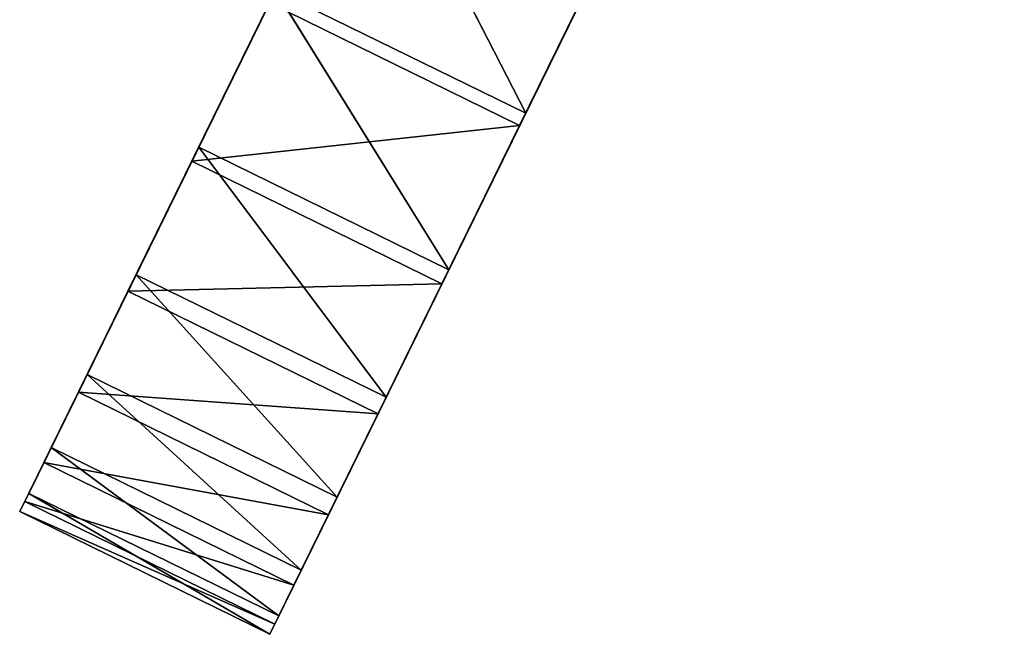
# Model space of a CAD drawing. Extents: x 856 to 1396, y -116 to 539.
# Tile 10 of 115: x 1004 to 1026, y 25 to 39. Entities that reach past the tile are written whole.
import ezdxf

# ---------------------------------------------------------------- set-up
doc = ezdxf.new("R2010")
doc.units = 0
doc.header["$LTSCALE"] = 25.4
doc.layers.get('0').update_dxf_attribs({"color": 13, "linetype": 'CONTINUOUS'})

# ---------------------------------------------------------------- blocks, each defined once
blk = doc.blocks.new('IKA-D-4174_STL')
at = {"color": 43}
for p, q in [((271.651, 1310.362, 159.279), (275.204, 1302.284, 152.332)), ((271.651, 1310.362, 159.279), (275.204, 1302.284, 152.332)), ((277.262, 1310.362, 156.525), (275.204, 1302.284, 152.332)), ((277.262, 1310.362, 156.525), (275.204, 1302.284, 152.332)), ((275.204, 1302.284, 152.332), (285.943, 1305.699, 174.214)), ((275.204, 1302.284, 152.332), (285.943, 1305.699, 174.214)), ((267.869, 1294.023, 151.574), (269.593, 1302.284, 155.086)), ((267.869, 1294.023, 151.574), (269.593, 1302.284, 155.086)), ((269.593, 1302.284, 155.086), (273.48, 1294.023, 148.82)), ((269.593, 1302.284, 155.086), (273.48, 1294.023, 148.82)), ((269.593, 1302.284, 155.086), (275.204, 1302.284, 152.332)), ((269.593, 1302.284, 155.086), (275.204, 1302.284, 152.332)), ((275.204, 1302.284, 152.332), (273.48, 1294.023, 148.82)), ((275.204, 1302.284, 152.332), (273.48, 1294.023, 148.82)), ((275.204, 1302.284, 152.332), (284.246, 1297.257, 170.757)), ((275.204, 1302.284, 152.332), (284.246, 1297.257, 170.757)), ((273.48, 1294.023, 148.82), (284.246, 1297.257, 170.757)), ((273.48, 1294.023, 148.82), (284.246, 1297.257, 170.757)), ((266.463, 1285.556, 148.709), (267.869, 1294.023, 151.574)), ((266.463, 1285.556, 148.709), (267.869, 1294.023, 151.574)), ((267.869, 1294.023, 151.574), (272.074, 1285.556, 145.956)), ((267.869, 1294.023, 151.574), (272.074, 1285.556, 145.956)), ((267.869, 1294.023, 151.574), (273.48, 1294.023, 148.82)), ((267.869, 1294.023, 151.574), (273.48, 1294.023, 148.82)), ((267.869, 1294.023, 151.574), (277.364, 1289.328, 170.919)), ((267.869, 1294.023, 151.574), (277.364, 1289.328, 170.919)), ((267.869, 1294.023, 151.574), (276.213, 1279.975, 168.575)), ((267.869, 1294.023, 151.574), (276.213, 1279.975, 168.575)), ((273.48, 1294.023, 148.82), (272.074, 1285.556, 145.956)), ((273.48, 1294.023, 148.82), (272.074, 1285.556, 145.956)), ((273.48, 1294.023, 148.82), (282.974, 1289.328, 168.166)), ((273.48, 1294.023, 148.82), (282.974, 1289.328, 168.166)), ((272.074, 1285.556, 145.956), (282.974, 1289.328, 168.166)), ((272.074, 1285.556, 145.956), (282.974, 1289.328, 168.166)), ((265.362, 1276.851, 146.465), (266.463, 1285.556, 148.709)), ((265.362, 1276.851, 146.465), (266.463, 1285.556, 148.709)), ((266.463, 1285.556, 148.709), (270.973, 1276.851, 143.712)), ((266.463, 1285.556, 148.709), (270.973, 1276.851, 143.712)), ((266.463, 1285.556, 148.709), (272.074, 1285.556, 145.956)), ((266.463, 1285.556, 148.709), (272.074, 1285.556, 145.956)), ((266.463, 1285.556, 148.709), (276.213, 1279.975, 168.575)), ((266.463, 1285.556, 148.709), (276.213, 1279.975, 168.575)), ((266.463, 1285.556, 148.709), (275.377, 1270.271, 166.87)), ((266.463, 1285.556, 148.709), (275.377, 1270.271, 166.87)), ((272.074, 1285.556, 145.956), (270.973, 1276.851, 143.712)), ((272.074, 1285.556, 145.956), (270.973, 1276.851, 143.712)), ((272.074, 1285.556, 145.956), (281.824, 1279.975, 165.822)), ((272.074, 1285.556, 145.956), (281.824, 1279.975, 165.822)), ((270.973, 1276.851, 143.712), (281.824, 1279.975, 165.822)), ((270.973, 1276.851, 143.712), (281.824, 1279.975, 165.822)), ((264.559, 1267.877, 144.829), (265.362, 1276.851, 146.465)), ((264.559, 1267.877, 144.829), (265.362, 1276.851, 146.465)), ((265.362, 1276.851, 146.465), (270.17, 1267.877, 142.075)), ((265.362, 1276.851, 146.465), (270.17, 1267.877, 142.075)), ((265.362, 1276.851, 146.465), (270.973, 1276.851, 143.712)), ((265.362, 1276.851, 146.465), (270.973, 1276.851, 143.712)), ((265.362, 1276.851, 146.465), (275.377, 1270.271, 166.87)), ((265.362, 1276.851, 146.465), (275.377, 1270.271, 166.87)), ((270.973, 1276.851, 143.712), (270.17, 1267.877, 142.075)), ((270.973, 1276.851, 143.712), (270.17, 1267.877, 142.075)), ((270.973, 1276.851, 143.712), (280.987, 1270.271, 164.117)), ((270.973, 1276.851, 143.712), (280.987, 1270.271, 164.117)), ((264.559, 1267.877, 144.829), (275.377, 1270.271, 166.87)), ((264.559, 1267.877, 144.829), (275.377, 1270.271, 166.87)), ((270.17, 1267.877, 142.075), (280.987, 1270.271, 164.117)), ((270.17, 1267.877, 142.075), (280.987, 1270.271, 164.117)), ((264.054, 1258.611, 143.799), (264.559, 1267.877, 144.829)), ((264.054, 1258.611, 143.799), (264.559, 1267.877, 144.829)), ((264.559, 1267.877, 144.829), (269.664, 1258.611, 141.046)), ((264.559, 1267.877, 144.829), (269.664, 1258.611, 141.046)), ((264.559, 1267.877, 144.829), (270.17, 1267.877, 142.075)), ((264.559, 1267.877, 144.829), (270.17, 1267.877, 142.075)), ((264.559, 1267.877, 144.829), (274.865, 1260.337, 165.827)), ((264.559, 1267.877, 144.829), (274.865, 1260.337, 165.827)), ((270.17, 1267.877, 142.075), (269.664, 1258.611, 141.046)), ((270.17, 1267.877, 142.075), (269.664, 1258.611, 141.046)), ((280.475, 1260.337, 163.074), (270.17, 1267.877, 142.075)), ((280.475, 1260.337, 163.074), (270.17, 1267.877, 142.075)), ((264.054, 1258.611, 143.799), (274.865, 1260.337, 165.827)), ((264.054, 1258.611, 143.799), (274.865, 1260.337, 165.827)), ((269.463, 1249.052, 140.634), (280.475, 1260.337, 163.074)), ((269.463, 1249.052, 140.634), (280.475, 1260.337, 163.074)), ((269.664, 1258.611, 141.046), (280.475, 1260.337, 163.074)), ((269.664, 1258.611, 141.046), (280.475, 1260.337, 163.074)), ((263.852, 1249.052, 143.388), (264.054, 1258.611, 143.799)), ((263.852, 1249.052, 143.388), (264.054, 1258.611, 143.799)), ((264.054, 1258.611, 143.799), (269.463, 1249.052, 140.634)), ((264.054, 1258.611, 143.799), (269.463, 1249.052, 140.634)), ((264.054, 1258.611, 143.799), (269.664, 1258.611, 141.046)), ((264.054, 1258.611, 143.799), (269.664, 1258.611, 141.046)), ((264.054, 1258.611, 143.799), (274.682, 1250.302, 165.455)), ((264.054, 1258.611, 143.799), (274.682, 1250.302, 165.455)), ((269.664, 1258.611, 141.046), (269.463, 1249.052, 140.634)), ((269.664, 1258.611, 141.046), (269.463, 1249.052, 140.634)), ((263.852, 1249.052, 143.388), (274.682, 1250.302, 165.455)), ((263.852, 1249.052, 143.388), (274.682, 1250.302, 165.455)), ((269.463, 1249.052, 140.634), (280.293, 1250.302, 162.702)), ((269.463, 1249.052, 140.634), (280.293, 1250.302, 162.702)), ((269.576, 1239.232, 140.865), (280.293, 1250.302, 162.702)), ((269.576, 1239.232, 140.865), (280.293, 1250.302, 162.702)), ((263.965, 1239.232, 143.619), (263.852, 1249.052, 143.388)), ((263.852, 1249.052, 143.388), (269.576, 1239.232, 140.865)), ((263.852, 1249.052, 143.388), (269.576, 1239.232, 140.865)), ((263.852, 1249.052, 143.388), (269.463, 1249.052, 140.634)), ((263.852, 1249.052, 143.388), (269.463, 1249.052, 140.634)), ((263.852, 1249.052, 143.388), (274.828, 1240.277, 165.753)), ((263.852, 1249.052, 143.388), (274.828, 1240.277, 165.753)), ((263.965, 1239.232, 143.619), (263.852, 1249.052, 143.388)), ((269.463, 1249.052, 140.634), (269.576, 1239.232, 140.865)), ((269.463, 1249.052, 140.634), (269.576, 1239.232, 140.865)), ((263.965, 1239.232, 143.619), (274.828, 1240.277, 165.753)), ((263.965, 1239.232, 143.619), (274.828, 1240.277, 165.753)), ((269.576, 1239.232, 140.865), (280.439, 1240.277, 162.999)), ((269.576, 1239.232, 140.865), (280.439, 1240.277, 162.999)), ((270.003, 1229.49, 141.736), (280.439, 1240.277, 162.999)), ((270.003, 1229.49, 141.736), (280.439, 1240.277, 162.999)), ((264.393, 1229.49, 144.49), (263.965, 1239.232, 143.619)), ((263.965, 1239.232, 143.619), (270.003, 1229.49, 141.736)), ((263.965, 1239.232, 143.619), (270.003, 1229.49, 141.736)), ((263.965, 1239.232, 143.619), (269.576, 1239.232, 140.865)), ((263.965, 1239.232, 143.619), (269.576, 1239.232, 140.865)), ((263.965, 1239.232, 143.619), (275.298, 1230.353, 166.711)), ((263.965, 1239.232, 143.619), (275.298, 1230.353, 166.711)), ((264.393, 1229.49, 144.49), (263.965, 1239.232, 143.619)), ((269.576, 1239.232, 140.865), (270.003, 1229.49, 141.736)), ((269.576, 1239.232, 140.865), (270.003, 1229.49, 141.736)), ((264.393, 1229.49, 144.49), (275.298, 1230.353, 166.711)), ((264.393, 1229.49, 144.49), (275.298, 1230.353, 166.711)), ((270.003, 1229.49, 141.736), (280.909, 1230.353, 163.958)), ((270.003, 1229.49, 141.736), (280.909, 1230.353, 163.958)), ((270.779, 1219.477, 143.317), (280.909, 1230.353, 163.958)), ((270.779, 1219.477, 143.317), (280.909, 1230.353, 163.958)), ((265.168, 1219.477, 146.07), (264.393, 1229.49, 144.49)), ((264.393, 1229.49, 144.49), (270.779, 1219.477, 143.317)), ((264.393, 1229.49, 144.49), (270.779, 1219.477, 143.317)), ((264.393, 1229.49, 144.49), (270.003, 1229.49, 141.736)), ((264.393, 1229.49, 144.49), (270.003, 1229.49, 141.736)), ((264.393, 1229.49, 144.49), (276.087, 1220.594, 168.319)), ((264.393, 1229.49, 144.49), (276.087, 1220.594, 168.319)), ((265.168, 1219.477, 146.07), (264.393, 1229.49, 144.49)), ((270.003, 1229.49, 141.736), (270.779, 1219.477, 143.317)), ((270.003, 1229.49, 141.736), (270.779, 1219.477, 143.317)), ((265.168, 1219.477, 146.07), (276.087, 1220.594, 168.319)), ((265.168, 1219.477, 146.07), (276.087, 1220.594, 168.319)), ((276.087, 1220.594, 168.319), (266.28, 1209.706, 148.336)), ((276.087, 1220.594, 168.319), (266.28, 1209.706, 148.336)), ((270.779, 1219.477, 143.317), (281.698, 1220.594, 165.565)), ((270.779, 1219.477, 143.317), (281.698, 1220.594, 165.565)), ((271.891, 1209.706, 145.583), (281.698, 1220.594, 165.565)), ((271.891, 1209.706, 145.583), (281.698, 1220.594, 165.565)), ((266.28, 1209.706, 148.336), (265.168, 1219.477, 146.07)), ((265.168, 1219.477, 146.07), (271.891, 1209.706, 145.583)), ((265.168, 1219.477, 146.07), (271.891, 1209.706, 145.583)), ((265.168, 1219.477, 146.07), (270.779, 1219.477, 143.317)), ((265.168, 1219.477, 146.07), (270.779, 1219.477, 143.317)), ((266.28, 1209.706, 148.336), (265.168, 1219.477, 146.07)), ((270.779, 1219.477, 143.317), (271.891, 1209.706, 145.583)), ((270.779, 1219.477, 143.317), (271.891, 1209.706, 145.583)), ((266.28, 1209.706, 148.336), (277.191, 1211.036, 170.568)), ((266.28, 1209.706, 148.336), (277.191, 1211.036, 170.568)), ((267.715, 1200.36, 151.258), (277.191, 1211.036, 170.568)), ((267.715, 1200.36, 151.258), (277.191, 1211.036, 170.568)), ((271.891, 1209.706, 145.583), (282.802, 1211.036, 167.815)), ((271.891, 1209.706, 145.583), (282.802, 1211.036, 167.815)), ((282.802, 1211.036, 167.815), (273.325, 1200.36, 148.505)), ((282.802, 1211.036, 167.815), (273.325, 1200.36, 148.505)), ((282.802, 1211.036, 167.815), (275.069, 1191.503, 152.059)), ((282.802, 1211.036, 167.815), (275.069, 1191.503, 152.059)), ((267.715, 1200.36, 151.258), (266.28, 1209.706, 148.336)), ((266.28, 1209.706, 148.336), (273.325, 1200.36, 148.505)), ((266.28, 1209.706, 148.336), (273.325, 1200.36, 148.505)), ((266.28, 1209.706, 148.336), (271.891, 1209.706, 145.583)), ((266.28, 1209.706, 148.336), (271.891, 1209.706, 145.583)), ((267.715, 1200.36, 151.258), (266.28, 1209.706, 148.336)), ((271.891, 1209.706, 145.583), (273.325, 1200.36, 148.505)), ((271.891, 1209.706, 145.583), (273.325, 1200.36, 148.505)), ((267.715, 1200.36, 151.258), (278.627, 1201.602, 173.492)), ((267.715, 1200.36, 151.258), (278.627, 1201.602, 173.492)), ((284.237, 1201.602, 170.739), (275.069, 1191.503, 152.059)), ((284.237, 1201.602, 170.739), (275.069, 1191.503, 152.059)), ((269.459, 1191.503, 154.812), (267.715, 1200.36, 151.258)), ((267.715, 1200.36, 151.258), (275.069, 1191.503, 152.059)), ((267.715, 1200.36, 151.258), (275.069, 1191.503, 152.059)), ((267.715, 1200.36, 151.258), (273.325, 1200.36, 148.505)), ((267.715, 1200.36, 151.258), (273.325, 1200.36, 148.505)), ((269.459, 1191.503, 154.812), (267.715, 1200.36, 151.258)), ((273.325, 1200.36, 148.505), (275.069, 1191.503, 152.059)), ((273.325, 1200.36, 148.505), (275.069, 1191.503, 152.059)), ((269.459, 1191.503, 154.812), (275.069, 1191.503, 152.059)), ((269.459, 1191.503, 154.812), (275.069, 1191.503, 152.059)), ((275.069, 1191.503, 152.059), (277.126, 1183.092, 156.249)), ((275.069, 1191.503, 152.059), (277.126, 1183.092, 156.249))]:
    blk.add_line(p, q, dxfattribs=at)
mesh = blk.add_polyface(dxfattribs=at)
corners = [(275.204, 1302.284, 152.332), (269.593, 1302.284, 155.086), (271.651, 1310.362, 159.279)]
mesh.append_faces([[corners[k] for k in face] for face in [(0, 1, 2)]], dxfattribs={"color": 43})
mesh = blk.add_polyface(dxfattribs=at)
corners = [(277.262, 1310.362, 156.525), (275.204, 1302.284, 152.332), (271.651, 1310.362, 159.279)]
mesh.append_faces([[corners[k] for k in face] for face in [(0, 1, 2)]], dxfattribs={"color": 43})
mesh = blk.add_polyface(dxfattribs=at)
corners = [(277.262, 1310.362, 156.525), (285.943, 1305.699, 174.214), (275.204, 1302.284, 152.332)]
mesh.append_faces([[corners[k] for k in face] for face in [(0, 1, 2)]], dxfattribs={"color": 43})
mesh = blk.add_polyface(dxfattribs=at)
corners = [(285.943, 1305.699, 174.214), (284.246, 1297.257, 170.757), (275.204, 1302.284, 152.332)]
mesh.append_faces([[corners[k] for k in face] for face in [(0, 1, 2)]], dxfattribs={"color": 43})
mesh = blk.add_polyface(dxfattribs=at)
corners = [(273.48, 1294.023, 148.82), (267.869, 1294.023, 151.574), (269.593, 1302.284, 155.086)]
mesh.append_faces([[corners[k] for k in face] for face in [(0, 1, 2)]], dxfattribs={"color": 43})
mesh = blk.add_polyface(dxfattribs=at)
corners = [(269.593, 1302.284, 155.086), (267.869, 1294.023, 151.574), (277.364, 1289.328, 170.919)]
mesh.append_faces([[corners[k] for k in face] for face in [(0, 1, 2)]], dxfattribs={"color": 43})
mesh = blk.add_polyface(dxfattribs=at)
corners = [(275.204, 1302.284, 152.332), (273.48, 1294.023, 148.82), (269.593, 1302.284, 155.086)]
mesh.append_faces([[corners[k] for k in face] for face in [(0, 1, 2)]], dxfattribs={"color": 43})
mesh = blk.add_polyface(dxfattribs=at)
corners = [(275.204, 1302.284, 152.332), (284.246, 1297.257, 170.757), (273.48, 1294.023, 148.82)]
mesh.append_faces([[corners[k] for k in face] for face in [(0, 1, 2)]], dxfattribs={"color": 43})
mesh = blk.add_polyface(dxfattribs=at)
corners = [(284.246, 1297.257, 170.757), (282.974, 1289.328, 168.166), (273.48, 1294.023, 148.82)]
mesh.append_faces([[corners[k] for k in face] for face in [(0, 1, 2)]], dxfattribs={"color": 43})
mesh = blk.add_polyface(dxfattribs=at)
corners = [(272.074, 1285.556, 145.956), (266.463, 1285.556, 148.709), (267.869, 1294.023, 151.574)]
mesh.append_faces([[corners[k] for k in face] for face in [(0, 1, 2)]], dxfattribs={"color": 43})
mesh = blk.add_polyface(dxfattribs=at)
corners = [(267.869, 1294.023, 151.574), (266.463, 1285.556, 148.709), (276.213, 1279.975, 168.575)]
mesh.append_faces([[corners[k] for k in face] for face in [(0, 1, 2)]], dxfattribs={"color": 43})
mesh = blk.add_polyface(dxfattribs=at)
corners = [(273.48, 1294.023, 148.82), (272.074, 1285.556, 145.956), (267.869, 1294.023, 151.574)]
mesh.append_faces([[corners[k] for k in face] for face in [(0, 1, 2)]], dxfattribs={"color": 43})
mesh = blk.add_polyface(dxfattribs=at)
corners = [(267.869, 1294.023, 151.574), (276.213, 1279.975, 168.575), (277.364, 1289.328, 170.919)]
mesh.append_faces([[corners[k] for k in face] for face in [(0, 1, 2)]], dxfattribs={"color": 43})
mesh = blk.add_polyface(dxfattribs=at)
corners = [(273.48, 1294.023, 148.82), (282.974, 1289.328, 168.166), (272.074, 1285.556, 145.956)]
mesh.append_faces([[corners[k] for k in face] for face in [(0, 1, 2)]], dxfattribs={"color": 43})
mesh = blk.add_polyface(dxfattribs=at)
corners = [(282.974, 1289.328, 168.166), (281.824, 1279.975, 165.822), (272.074, 1285.556, 145.956)]
mesh.append_faces([[corners[k] for k in face] for face in [(0, 1, 2)]], dxfattribs={"color": 43})
mesh = blk.add_polyface(dxfattribs=at)
corners = [(270.973, 1276.851, 143.712), (265.362, 1276.851, 146.465), (266.463, 1285.556, 148.709)]
mesh.append_faces([[corners[k] for k in face] for face in [(0, 1, 2)]], dxfattribs={"color": 43})
mesh = blk.add_polyface(dxfattribs=at)
corners = [(266.463, 1285.556, 148.709), (265.362, 1276.851, 146.465), (275.377, 1270.271, 166.87)]
mesh.append_faces([[corners[k] for k in face] for face in [(0, 1, 2)]], dxfattribs={"color": 43})
mesh = blk.add_polyface(dxfattribs=at)
corners = [(272.074, 1285.556, 145.956), (270.973, 1276.851, 143.712), (266.463, 1285.556, 148.709)]
mesh.append_faces([[corners[k] for k in face] for face in [(0, 1, 2)]], dxfattribs={"color": 43})
mesh = blk.add_polyface(dxfattribs=at)
corners = [(266.463, 1285.556, 148.709), (275.377, 1270.271, 166.87), (276.213, 1279.975, 168.575)]
mesh.append_faces([[corners[k] for k in face] for face in [(0, 1, 2)]], dxfattribs={"color": 43})
mesh = blk.add_polyface(dxfattribs=at)
corners = [(272.074, 1285.556, 145.956), (281.824, 1279.975, 165.822), (270.973, 1276.851, 143.712)]
mesh.append_faces([[corners[k] for k in face] for face in [(0, 1, 2)]], dxfattribs={"color": 43})
mesh = blk.add_polyface(dxfattribs=at)
corners = [(281.824, 1279.975, 165.822), (280.987, 1270.271, 164.117), (270.973, 1276.851, 143.712)]
mesh.append_faces([[corners[k] for k in face] for face in [(0, 1, 2)]], dxfattribs={"color": 43})
mesh = blk.add_polyface(dxfattribs=at)
corners = [(270.17, 1267.877, 142.075), (264.559, 1267.877, 144.829), (265.362, 1276.851, 146.465)]
mesh.append_faces([[corners[k] for k in face] for face in [(0, 1, 2)]], dxfattribs={"color": 43})
mesh = blk.add_polyface(dxfattribs=at)
corners = [(265.362, 1276.851, 146.465), (264.559, 1267.877, 144.829), (275.377, 1270.271, 166.87)]
mesh.append_faces([[corners[k] for k in face] for face in [(0, 1, 2)]], dxfattribs={"color": 43})
mesh = blk.add_polyface(dxfattribs=at)
corners = [(270.973, 1276.851, 143.712), (270.17, 1267.877, 142.075), (265.362, 1276.851, 146.465)]
mesh.append_faces([[corners[k] for k in face] for face in [(0, 1, 2)]], dxfattribs={"color": 43})
mesh = blk.add_polyface(dxfattribs=at)
corners = [(270.973, 1276.851, 143.712), (280.987, 1270.271, 164.117), (270.17, 1267.877, 142.075)]
mesh.append_faces([[corners[k] for k in face] for face in [(0, 1, 2)]], dxfattribs={"color": 43})
mesh = blk.add_polyface(dxfattribs=at)
corners = [(275.377, 1270.271, 166.87), (264.559, 1267.877, 144.829), (274.865, 1260.337, 165.827)]
mesh.append_faces([[corners[k] for k in face] for face in [(0, 1, 2)]], dxfattribs={"color": 43})
mesh = blk.add_polyface(dxfattribs=at)
corners = [(280.987, 1270.271, 164.117), (280.475, 1260.337, 163.074), (270.17, 1267.877, 142.075)]
mesh.append_faces([[corners[k] for k in face] for face in [(0, 1, 2)]], dxfattribs={"color": 43})
mesh = blk.add_polyface(dxfattribs=at)
corners = [(269.664, 1258.611, 141.046), (264.054, 1258.611, 143.799), (264.559, 1267.877, 144.829)]
mesh.append_faces([[corners[k] for k in face] for face in [(0, 1, 2)]], dxfattribs={"color": 43})
mesh = blk.add_polyface(dxfattribs=at)
corners = [(264.559, 1267.877, 144.829), (264.054, 1258.611, 143.799), (274.865, 1260.337, 165.827)]
mesh.append_faces([[corners[k] for k in face] for face in [(0, 1, 2)]], dxfattribs={"color": 43})
mesh = blk.add_polyface(dxfattribs=at)
corners = [(270.17, 1267.877, 142.075), (269.664, 1258.611, 141.046), (264.559, 1267.877, 144.829)]
mesh.append_faces([[corners[k] for k in face] for face in [(0, 1, 2)]], dxfattribs={"color": 43})
mesh = blk.add_polyface(dxfattribs=at)
corners = [(270.17, 1267.877, 142.075), (280.475, 1260.337, 163.074), (269.664, 1258.611, 141.046)]
mesh.append_faces([[corners[k] for k in face] for face in [(0, 1, 2)]], dxfattribs={"color": 43})
mesh = blk.add_polyface(dxfattribs=at)
corners = [(274.865, 1260.337, 165.827), (264.054, 1258.611, 143.799), (274.682, 1250.302, 165.455)]
mesh.append_faces([[corners[k] for k in face] for face in [(0, 1, 2)]], dxfattribs={"color": 43})
mesh = blk.add_polyface(dxfattribs=at)
corners = [(280.475, 1260.337, 163.074), (280.293, 1250.302, 162.702), (269.463, 1249.052, 140.634)]
mesh.append_faces([[corners[k] for k in face] for face in [(0, 1, 2)]], dxfattribs={"color": 43})
mesh = blk.add_polyface(dxfattribs=at)
corners = [(280.475, 1260.337, 163.074), (269.463, 1249.052, 140.634), (269.664, 1258.611, 141.046)]
mesh.append_faces([[corners[k] for k in face] for face in [(0, 1, 2)]], dxfattribs={"color": 43})
mesh = blk.add_polyface(dxfattribs=at)
corners = [(269.463, 1249.052, 140.634), (263.852, 1249.052, 143.388), (264.054, 1258.611, 143.799)]
mesh.append_faces([[corners[k] for k in face] for face in [(0, 1, 2)]], dxfattribs={"color": 43})
mesh = blk.add_polyface(dxfattribs=at)
corners = [(264.054, 1258.611, 143.799), (263.852, 1249.052, 143.388), (274.682, 1250.302, 165.455)]
mesh.append_faces([[corners[k] for k in face] for face in [(0, 1, 2)]], dxfattribs={"color": 43})
mesh = blk.add_polyface(dxfattribs=at)
corners = [(269.664, 1258.611, 141.046), (269.463, 1249.052, 140.634), (264.054, 1258.611, 143.799)]
mesh.append_faces([[corners[k] for k in face] for face in [(0, 1, 2)]], dxfattribs={"color": 43})
mesh = blk.add_polyface(dxfattribs=at)
corners = [(274.682, 1250.302, 165.455), (263.852, 1249.052, 143.388), (274.828, 1240.277, 165.753)]
mesh.append_faces([[corners[k] for k in face] for face in [(0, 1, 2)]], dxfattribs={"color": 43})
mesh = blk.add_polyface(dxfattribs=at)
corners = [(280.293, 1250.302, 162.702), (269.576, 1239.232, 140.865), (269.463, 1249.052, 140.634)]
mesh.append_faces([[corners[k] for k in face] for face in [(0, 1, 2)]], dxfattribs={"color": 43})
mesh = blk.add_polyface(dxfattribs=at)
corners = [(280.293, 1250.302, 162.702), (280.439, 1240.277, 162.999), (269.576, 1239.232, 140.865)]
mesh.append_faces([[corners[k] for k in face] for face in [(0, 1, 2)]], dxfattribs={"color": 43})
mesh = blk.add_polyface(dxfattribs=at)
corners = [(269.576, 1239.232, 140.865), (263.965, 1239.232, 143.619), (263.852, 1249.052, 143.388)]
mesh.append_faces([[corners[k] for k in face] for face in [(0, 1, 2)]], dxfattribs={"color": 43})
mesh = blk.add_polyface(dxfattribs=at)
corners = [(269.576, 1239.232, 140.865), (263.852, 1249.052, 143.388), (269.463, 1249.052, 140.634)]
mesh.append_faces([[corners[k] for k in face] for face in [(0, 1, 2)]], dxfattribs={"color": 43})
mesh = blk.add_polyface(dxfattribs=at)
corners = [(263.852, 1249.052, 143.388), (263.965, 1239.232, 143.619), (274.828, 1240.277, 165.753)]
mesh.append_faces([[corners[k] for k in face] for face in [(0, 1, 2)]], dxfattribs={"color": 43})
mesh = blk.add_polyface(dxfattribs=at)
corners = [(274.828, 1240.277, 165.753), (263.965, 1239.232, 143.619), (275.298, 1230.353, 166.711)]
mesh.append_faces([[corners[k] for k in face] for face in [(0, 1, 2)]], dxfattribs={"color": 43})
mesh = blk.add_polyface(dxfattribs=at)
corners = [(280.439, 1240.277, 162.999), (270.003, 1229.49, 141.736), (269.576, 1239.232, 140.865)]
mesh.append_faces([[corners[k] for k in face] for face in [(0, 1, 2)]], dxfattribs={"color": 43})
mesh = blk.add_polyface(dxfattribs=at)
corners = [(280.439, 1240.277, 162.999), (280.909, 1230.353, 163.958), (270.003, 1229.49, 141.736)]
mesh.append_faces([[corners[k] for k in face] for face in [(0, 1, 2)]], dxfattribs={"color": 43})
mesh = blk.add_polyface(dxfattribs=at)
corners = [(270.003, 1229.49, 141.736), (264.393, 1229.49, 144.49), (263.965, 1239.232, 143.619)]
mesh.append_faces([[corners[k] for k in face] for face in [(0, 1, 2)]], dxfattribs={"color": 43})
mesh = blk.add_polyface(dxfattribs=at)
corners = [(270.003, 1229.49, 141.736), (263.965, 1239.232, 143.619), (269.576, 1239.232, 140.865)]
mesh.append_faces([[corners[k] for k in face] for face in [(0, 1, 2)]], dxfattribs={"color": 43})
mesh = blk.add_polyface(dxfattribs=at)
corners = [(263.965, 1239.232, 143.619), (264.393, 1229.49, 144.49), (275.298, 1230.353, 166.711)]
mesh.append_faces([[corners[k] for k in face] for face in [(0, 1, 2)]], dxfattribs={"color": 43})
mesh = blk.add_polyface(dxfattribs=at)
corners = [(275.298, 1230.353, 166.711), (264.393, 1229.49, 144.49), (276.087, 1220.594, 168.319)]
mesh.append_faces([[corners[k] for k in face] for face in [(0, 1, 2)]], dxfattribs={"color": 43})
mesh = blk.add_polyface(dxfattribs=at)
corners = [(280.909, 1230.353, 163.958), (270.779, 1219.477, 143.317), (270.003, 1229.49, 141.736)]
mesh.append_faces([[corners[k] for k in face] for face in [(0, 1, 2)]], dxfattribs={"color": 43})
mesh = blk.add_polyface(dxfattribs=at)
corners = [(280.909, 1230.353, 163.958), (281.698, 1220.594, 165.565), (270.779, 1219.477, 143.317)]
mesh.append_faces([[corners[k] for k in face] for face in [(0, 1, 2)]], dxfattribs={"color": 43})
mesh = blk.add_polyface(dxfattribs=at)
corners = [(270.779, 1219.477, 143.317), (265.168, 1219.477, 146.07), (264.393, 1229.49, 144.49)]
mesh.append_faces([[corners[k] for k in face] for face in [(0, 1, 2)]], dxfattribs={"color": 43})
mesh = blk.add_polyface(dxfattribs=at)
corners = [(270.779, 1219.477, 143.317), (264.393, 1229.49, 144.49), (270.003, 1229.49, 141.736)]
mesh.append_faces([[corners[k] for k in face] for face in [(0, 1, 2)]], dxfattribs={"color": 43})
mesh = blk.add_polyface(dxfattribs=at)
corners = [(264.393, 1229.49, 144.49), (265.168, 1219.477, 146.07), (276.087, 1220.594, 168.319)]
mesh.append_faces([[corners[k] for k in face] for face in [(0, 1, 2)]], dxfattribs={"color": 43})
mesh = blk.add_polyface(dxfattribs=at)
corners = [(276.087, 1220.594, 168.319), (265.168, 1219.477, 146.07), (266.28, 1209.706, 148.336)]
mesh.append_faces([[corners[k] for k in face] for face in [(0, 1, 2)]], dxfattribs={"color": 43})
mesh = blk.add_polyface(dxfattribs=at)
corners = [(276.087, 1220.594, 168.319), (266.28, 1209.706, 148.336), (277.191, 1211.036, 170.568)]
mesh.append_faces([[corners[k] for k in face] for face in [(0, 1, 2)]], dxfattribs={"color": 43})
mesh = blk.add_polyface(dxfattribs=at)
corners = [(281.698, 1220.594, 165.565), (271.891, 1209.706, 145.583), (270.779, 1219.477, 143.317)]
mesh.append_faces([[corners[k] for k in face] for face in [(0, 1, 2)]], dxfattribs={"color": 43})
mesh = blk.add_polyface(dxfattribs=at)
corners = [(281.698, 1220.594, 165.565), (282.802, 1211.036, 167.815), (271.891, 1209.706, 145.583)]
mesh.append_faces([[corners[k] for k in face] for face in [(0, 1, 2)]], dxfattribs={"color": 43})
mesh = blk.add_polyface(dxfattribs=at)
corners = [(271.891, 1209.706, 145.583), (266.28, 1209.706, 148.336), (265.168, 1219.477, 146.07)]
mesh.append_faces([[corners[k] for k in face] for face in [(0, 1, 2)]], dxfattribs={"color": 43})
mesh = blk.add_polyface(dxfattribs=at)
corners = [(271.891, 1209.706, 145.583), (265.168, 1219.477, 146.07), (270.779, 1219.477, 143.317)]
mesh.append_faces([[corners[k] for k in face] for face in [(0, 1, 2)]], dxfattribs={"color": 43})
mesh = blk.add_polyface(dxfattribs=at)
corners = [(277.191, 1211.036, 170.568), (266.28, 1209.706, 148.336), (267.715, 1200.36, 151.258)]
mesh.append_faces([[corners[k] for k in face] for face in [(0, 1, 2)]], dxfattribs={"color": 43})
mesh = blk.add_polyface(dxfattribs=at)
corners = [(277.191, 1211.036, 170.568), (267.715, 1200.36, 151.258), (278.627, 1201.602, 173.492)]
mesh.append_faces([[corners[k] for k in face] for face in [(0, 1, 2)]], dxfattribs={"color": 43})
mesh = blk.add_polyface(dxfattribs=at)
corners = [(282.802, 1211.036, 167.815), (273.325, 1200.36, 148.505), (271.891, 1209.706, 145.583)]
mesh.append_faces([[corners[k] for k in face] for face in [(0, 1, 2)]], dxfattribs={"color": 43})
mesh = blk.add_polyface(dxfattribs=at)
corners = [(282.802, 1211.036, 167.815), (275.069, 1191.503, 152.059), (273.325, 1200.36, 148.505)]
mesh.append_faces([[corners[k] for k in face] for face in [(0, 1, 2)]], dxfattribs={"color": 43})
mesh = blk.add_polyface(dxfattribs=at)
corners = [(282.802, 1211.036, 167.815), (284.237, 1201.602, 170.739), (275.069, 1191.503, 152.059)]
mesh.append_faces([[corners[k] for k in face] for face in [(0, 1, 2)]], dxfattribs={"color": 43})
mesh = blk.add_polyface(dxfattribs=at)
corners = [(273.325, 1200.36, 148.505), (267.715, 1200.36, 151.258), (266.28, 1209.706, 148.336)]
mesh.append_faces([[corners[k] for k in face] for face in [(0, 1, 2)]], dxfattribs={"color": 43})
mesh = blk.add_polyface(dxfattribs=at)
corners = [(273.325, 1200.36, 148.505), (266.28, 1209.706, 148.336), (271.891, 1209.706, 145.583)]
mesh.append_faces([[corners[k] for k in face] for face in [(0, 1, 2)]], dxfattribs={"color": 43})
mesh = blk.add_polyface(dxfattribs=at)
corners = [(278.627, 1201.602, 173.492), (267.715, 1200.36, 151.258), (269.459, 1191.503, 154.812)]
mesh.append_faces([[corners[k] for k in face] for face in [(0, 1, 2)]], dxfattribs={"color": 43})
mesh = blk.add_polyface(dxfattribs=at)
corners = [(284.237, 1201.602, 170.739), (277.126, 1183.092, 156.249), (275.069, 1191.503, 152.059)]
mesh.append_faces([[corners[k] for k in face] for face in [(0, 1, 2)]], dxfattribs={"color": 43})
mesh = blk.add_polyface(dxfattribs=at)
corners = [(275.069, 1191.503, 152.059), (269.459, 1191.503, 154.812), (267.715, 1200.36, 151.258)]
mesh.append_faces([[corners[k] for k in face] for face in [(0, 1, 2)]], dxfattribs={"color": 43})
mesh = blk.add_polyface(dxfattribs=at)
corners = [(275.069, 1191.503, 152.059), (267.715, 1200.36, 151.258), (273.325, 1200.36, 148.505)]
mesh.append_faces([[corners[k] for k in face] for face in [(0, 1, 2)]], dxfattribs={"color": 43})
mesh = blk.add_polyface(dxfattribs=at)
corners = [(277.126, 1183.092, 156.249), (269.459, 1191.503, 154.812), (275.069, 1191.503, 152.059)]
mesh.append_faces([[corners[k] for k in face] for face in [(0, 1, 2)]], dxfattribs={"color": 43})

msp = doc.modelspace()

# ---------------------------------------------------------------- block references
at = {"color": 0, "extrusion": (0, 1, -4.996e-16), "rotation": 180}
msp.add_blockref('IKA-D-4174_STL', (-740.325, 3944.307, -115.555), dxfattribs=at)

doc.saveas('drawing.dxf')
